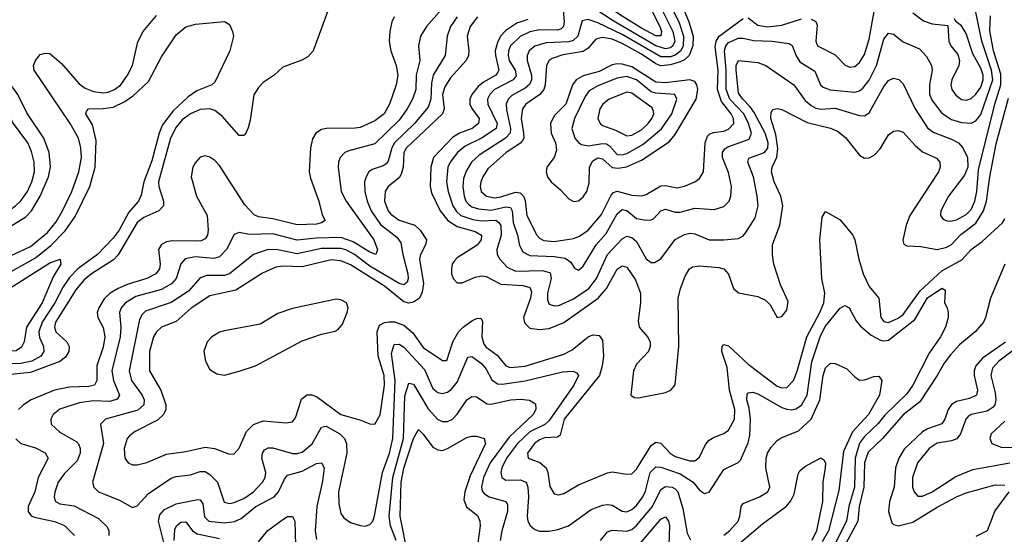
# Model space of a CAD drawing. Header units: inches. Extents: x 501365 to 657855, y 482276 to 547543.
# Tile 42 of 256: x 530145 to 534207, y 497755 to 499878. Entities that reach past the tile are written whole.
import ezdxf

# ---------------------------------------------------------------- set-up
doc = ezdxf.new("R2010")
doc.units = ezdxf.units.IN
doc.header["$MEASUREMENT"] = 0
doc.layers.add('A5439', color=7, linetype='Continuous')

msp = doc.modelspace()

# ---------------------------------------------------------------- linework, layer by layer
at = {"layer": 'A5439', "color": 5}
for points, elevation in [([(531445.2, 499994.8), (531355.8, 499750), (531334.3, 499725.7), (531309.2, 499710.8), (531230, 499682), (531195.3, 499650), (531150, 499619.8), (531130, 499599.2), (531111.5, 499568.5), (531095.7, 499464.2), (531087.9, 499432.1), (531075.1, 499404.9), (531070, 499400.5), (531050, 499400.9), (530980.7, 499480.7), (530950, 499503.3), (530930, 499510.3), (530890, 499507.6), (530850, 499490.6), (530815.4, 499464.6), (530790, 499434.4), (530767.7, 499390), (530718.1, 499210), (530718.7, 499190), (530738.5, 499130), (530737.9, 499110), (530719, 499090), (530657.4, 499062.6), (530630, 499041.1), (530551.6, 498908.4), (530532.4, 498887.6), (530441, 498830), (530410, 498803.6), (530376.7, 498763.3), (530292.5, 498630), (530288.1, 498610), (530294.3, 498590), (530340.1, 498550), (530349.6, 498530), (530347.8, 498510), (530334.3, 498485.7), (530311.2, 498468.8), (530190, 498422.7), (530010, 498405.4)], 1880), ([(532855.8, 499990), (532905.2, 499870), (532923.3, 499810), (532922.7, 499770), (532906.5, 499730), (532887.8, 499712.2), (532870, 499703.8), (532830, 499691.5), (532790, 499688.6), (532770, 499696.2), (532710, 499735.9), (532630, 499780.7), (532590, 499797.4), (532550, 499805.5), (532521.9, 499798.1), (532490, 499761.2), (532470, 499746.8), (532386.1, 499733.9), (532341.3, 499718.7), (532329.5, 499710), (532319, 499690), (532312.5, 499610), (532306.8, 499590), (532290.6, 499569.4), (532232.6, 499530), (532219.9, 499510), (532213.6, 499470), (532223.5, 499410), (532224.5, 499390), (532219.9, 499380.1), (532211.5, 499368.5), (532152.3, 499330), (532077.1, 499262.9), (532055.3, 499230), (532048, 499210), (532045.4, 499190), (532049.6, 499170), (532070.5, 499150.5), (532104, 499144), (532130, 499147.2), (532190, 499166.3), (532210, 499164.1), (532223.4, 499150), (532230, 499132), (532237, 499070), (532278.9, 498990), (532290, 498976.6), (532307.2, 498967.2), (532350, 498963), (532430, 498975.4), (532454.2, 498985.8), (532490, 499010.1), (532545.2, 499074.8), (532585, 499155), (532594.6, 499165.4), (532610, 499170.7), (532670, 499155), (532710, 499151.8), (532730, 499157.1), (532790, 499193.5), (532810, 499194.6), (532855.6, 499184.4), (532888.1, 499191.9), (532930.7, 499209.3), (532950, 499223), (532965.8, 499250), (532973.6, 499370), (532982.7, 499397.3), (532992.5, 499407.5), (533007.1, 499412.9), (533050, 499419.1), (533070, 499426.8), (533090.7, 499450), (533090, 499470.6), (533080.5, 499490), (533040.7, 499540.7), (533024.2, 499590), (533026.3, 499670), (533014.2, 499765.8), (533018.8, 499790), (533030.6, 499810), (533130, 499882.7)], 2080), ([(532718.1, 500000), (532720.3, 499990), (532735.4, 499950), (532786.3, 499850), (532793.1, 499830), (532790, 499811.3), (532770, 499812.2), (532710, 499842.7), (532620, 499900), (532520.5, 499970), (532485, 500000)], 2020), ([(531928.1, 499970), (531823.5, 499850), (531798.1, 499810), (531790.1, 499770), (531796.1, 499710), (531780.4, 499650), (531779.5, 499590), (531765.3, 499550), (531743.7, 499510), (531710, 499464.4), (531610, 499366.8), (531502.3, 499337.7), (531486, 499330), (531467.2, 499310), (531460.1, 499290), (531459.5, 499270), (531471.6, 499170), (531491.5, 499130), (531605.5, 498970), (531621.3, 498930), (531614, 498910), (531590, 498918.8), (531521.4, 498961.4), (531470, 498979.5), (531370, 498977.4), (531290, 498968.7), (531190, 498994.9), (531092.5, 498992.5), (531050, 498999.8), (531030, 498992.3), (530998.8, 498930), (530970, 498900.2), (530946.6, 498893.4), (530870, 498899.9), (530827.7, 498892.3), (530809.3, 498870.7), (530790.9, 498810), (530771.4, 498788.6), (530730, 498765.2), (530623.5, 498736.5), (530581.2, 498710), (530564.1, 498690), (530557.1, 498670), (530562.4, 498610), (530559.6, 498570), (530525.7, 498430), (530532.2, 498390), (530556.1, 498330), (530547.8, 498312.2), (530517, 498303), (530450, 498306), (530390, 498298.3), (530310, 498271.6), (530283.2, 498250), (530273.2, 498230), (530275.5, 498210), (530310, 498176.3), (530378.3, 498138.3), (530388.2, 498128.2), (530394.7, 498110), (530394.7, 498090), (530382.1, 498057.9), (530330, 498005.7), (530303.4, 497970), (530289.6, 497929.6), (530287.5, 497910), (530292, 497892), (530310, 497880.4), (530370, 497873), (530470, 497820.8), (530505.8, 497785.8), (530513.1, 497770), (530512.9, 497750)], 1940), ([(532384.9, 499950), (532391.8, 499870), (532388.7, 499850), (532378.8, 499841.2), (532364.5, 499835.5), (532290, 499835.9), (532250, 499828.1), (532210, 499809.6), (532170.1, 499770), (532161.8, 499750), (532159.9, 499730), (532164.8, 499710), (532189.7, 499670), (532192.7, 499647.3), (532181.5, 499630), (532103.9, 499590), (532084, 499570), (532075.1, 499550), (532076.4, 499530), (532114.8, 499450), (532110.4, 499430), (532050, 499389.6), (531982.8, 499357.2), (531951.9, 499330), (531920.9, 499290), (531911.3, 499270), (531906, 499210), (531912.6, 499170), (531932.2, 499110), (531946.6, 499086.6), (531964.8, 499070), (532014.4, 499054.4), (532050, 499049.1), (532110, 499050.8), (532122.3, 499042.3), (532129.5, 499029.5), (532131, 498990), (532113.4, 498930), (532114.4, 498910), (532126.3, 498890), (532156.7, 498856.7), (532190, 498840.2), (532303.5, 498843.5), (532333.8, 498833.8), (532338, 498810), (532322.2, 498750), (532322.3, 498722.3), (532330, 498704.6), (532350, 498697.9), (532370, 498699.9), (532430, 498726.4), (532493.3, 498770), (532524.6, 498810), (532570.7, 498910), (532630, 498974.1), (532650, 498985.7), (532670, 498979.8), (532690, 498962.6), (532730, 498891.3), (532750, 498876.3), (532763.5, 498876.5), (532790, 498891.2), (532850, 498971.8), (532887.6, 498992.4), (532910, 498997.5), (532930, 498995.5), (532990, 498970.7), (533049.9, 498970.1), (533110, 498975.4), (533130, 498987.1), (533140.2, 498999.8), (533179.6, 499060.4), (533191.3, 499110), (533188.1, 499150), (533172.5, 499230), (533149.2, 499290), (533152.8, 499307.2), (533217.6, 499330), (533231.3, 499348.7), (533233.3, 499370), (533220.6, 499410), (533174.8, 499494.8), (533159.3, 499519.3), (533128, 499550), (533110, 499575.5), (533100.8, 499670), (533101, 499690), (533110, 499710.1), (533190, 499701.9), (533223.1, 499690), (533339, 499610), (533385, 499545), (533410, 499523.7), (533430, 499513.7), (533450, 499509), (533510, 499512.8), (533610, 499482.8), (533630, 499482), (533650, 499494.3), (533710, 499602.7), (533730, 499627.5), (533750, 499636.9), (533772.1, 499632.1), (533790, 499613.4), (533839.7, 499510), (533890, 499432.8), (533914.3, 499414.3), (533990, 499385.6), (534017.6, 499370), (534036.6, 499350), (534055, 499310), (534056.3, 499270), (534042.7, 499237.3), (533977, 499150), (533945.7, 499090), (533944.7, 499070), (533955.4, 499055.4), (533970, 499048.1), (533987.3, 499047.3), (534010, 499053), (534050, 499074.3), (534070, 499095.9), (534085.8, 499130), (534094.6, 499170), (534100.8, 499259.2), (534168.2, 499530), (534193.2, 499610), (534193.4, 499653.4), (534163.2, 499750), (534148, 499832), (534150, 499894.4)], 2040), ([(532815.2, 499970), (532866, 499866), (532884.1, 499810), (532882.6, 499770), (532872.7, 499750), (532850, 499732.3), (532830, 499724.8), (532790, 499725.1), (532630, 499816.9), (532530, 499865.2), (532490, 499879.2), (532466.2, 499873.8), (532448, 499810), (532428.2, 499791.8), (532410, 499786.9), (532317.1, 499782.9), (532270, 499768.5), (532246.9, 499750), (532238.5, 499730), (532238.9, 499710), (532256.5, 499650), (532256.3, 499630), (532248.5, 499611.5), (532230, 499596), (532175.1, 499564.9), (532160.3, 499550), (532152.5, 499530), (532153.2, 499506.8), (532170.3, 499430), (532168.7, 499410), (532149.8, 499390.2), (532041.2, 499318.8), (532009.2, 499290), (531986.5, 499253.5), (531976.4, 499223.6), (531973.6, 499190), (531979, 499150), (531985.8, 499130), (531996.6, 499116.6), (532010, 499106.8), (532037.8, 499097.8), (532090, 499092.2), (532150, 499106.4), (532170, 499103.4), (532177, 499090), (532181, 499041), (532199, 498990), (532207.1, 498947.1), (532221.3, 498921.3), (532250, 498905.7), (532350, 498901.6), (532394.8, 498894.8), (532418.2, 498878.2), (532433.6, 498853.6), (532450, 498844.9), (532470, 498862), (532523.2, 498950), (532564.3, 498995.7), (532610, 499076.8), (532630, 499095.1), (532650, 499090.9), (532690, 499058), (532730, 499051.2), (532750, 499052.8), (532761.3, 499058.7), (532790, 499090.1), (532810, 499096.4), (532850, 499083.9), (532870, 499083.8), (532930, 499100.1), (533010, 499095), (533050, 499107), (533072.4, 499130), (533079.4, 499150), (533082.1, 499190), (533070, 499248.3), (533044.8, 499310), (533044.7, 499330), (533054.3, 499345.7), (533066.1, 499353.9), (533154.9, 499385.1), (533163.6, 499410), (533152.2, 499450), (533132, 499490), (533075.4, 499550), (533059.9, 499590), (533060.2, 499670), (533053.4, 499750), (533058.8, 499770), (533070, 499784.4), (533110, 499802.3), (533130, 499802.7), (533172.3, 499792.3), (533249.5, 499789.4), (533319.8, 499779.8), (533332.5, 499772.5), (533348.8, 499728.8), (533364, 499704), (533426.1, 499666.1), (533448.9, 499610), (533459.9, 499599.9), (533489, 499589), (533590, 499579.4), (533610, 499585), (533624.2, 499595.8), (533650, 499628.3), (533679.8, 499690), (533710, 499798), (533730, 499822.7), (533750, 499818.6), (533790, 499786.7), (533857.5, 499757.5), (533886.3, 499726.3), (533906.3, 499690), (533910.1, 499670), (533898.2, 499610), (533898.9, 499570), (533910, 499544.8), (533950, 499492.1), (533990, 499466.3), (534030, 499454.8), (534070, 499451.6), (534090, 499460.4), (534110, 499486.6), (534160.2, 499630), (534155.1, 499670), (534114.1, 499790), (534090.3, 499909.7)], 2060), ([(532779, 499950), (532840.1, 499830), (532848, 499790), (532839.2, 499770), (532830, 499762.7), (532810, 499757.5), (532770.1, 499769.9), (532594.2, 499874.2), (532450, 499968.6)], 2040), ([(533410, 499880.6), (533430, 499870.9), (533435.5, 499855.5), (533429.1, 499790), (533436.5, 499770), (533510, 499733.1), (533550.1, 499690.1), (533570, 499682.2), (533590, 499685.7), (533610, 499701.4), (533630, 499734.4), (533650, 499797.4), (533677.4, 499950)], 2080), ([(533830, 499907), (533873.7, 499873.7), (533910, 499860.7), (533974.4, 499854.4), (533978.3, 499790), (533986.3, 499770), (534015.3, 499735.3), (534022.8, 499710), (534019.6, 499690), (533990.1, 499630), (533986.7, 499610), (533991.3, 499590), (534006.6, 499566.6), (534030, 499549), (534050, 499546.1), (534070, 499553.1), (534090, 499570.6), (534110, 499600.4), (534120.3, 499630), (534120.1, 499650), (534110, 499678.7), (534078, 499738), (534050, 499821.5), (534030, 499853.1), (534009, 499870), (534002.2, 499882.3)], 2080), ([(530110, 498906.1), (530190, 498942.3), (530259.6, 499000.4), (530295.2, 499044.8), (530322.2, 499090), (530360.4, 499170), (530388.7, 499250), (530399.3, 499310), (530397.3, 499350), (530388, 499390), (530353, 499450), (530204.2, 499670), (530201.9, 499690), (530209.9, 499710.1), (530230, 499734.5), (530250, 499740.5), (530270, 499738.2), (530317.3, 499697.3), (530390, 499613.8), (530415.5, 499595.5), (530450, 499582.3), (530490, 499577.1), (530510, 499579.7), (530536.5, 499590), (530562.5, 499610), (530590.3, 499650), (530609.9, 499690), (530633, 499787), (530654.5, 499830), (530710, 499895.6)], 1880), ([(530110, 498839.6), (530210, 498895.6), (530273.2, 498946.8), (530333.1, 499006.9), (530373.4, 499066.6), (530434.3, 499190), (530456.3, 499270), (530460.2, 499380.2), (530444.8, 499444.8), (530418.2, 499490), (530420, 499500), (530429, 499510), (530490, 499511.6), (530530, 499518.1), (530579.3, 499540.7), (530614.3, 499565.7), (530677, 499623), (530730, 499725.7), (530790, 499816.4), (530830, 499848.4), (530870, 499860.3), (530990, 499871.3), (531010, 499858), (531022.8, 499830), (531026.8, 499810), (531012, 499750), (530950, 499620.5), (530937.1, 499610), (530875.2, 499584.8), (530839.7, 499560.3), (530777.8, 499502.2), (530734.8, 499445.2), (530720.1, 499410), (530690, 499296.5), (530657, 499210), (530645.7, 499154.3), (530635.3, 499130), (530595.6, 499084.4), (530556, 499010), (530530, 498977), (530466.5, 498910), (530385.4, 498850), (530350, 498815.2), (530324.1, 498775.9), (530290.6, 498710), (530237.4, 498630), (530223.5, 498590), (530226.7, 498566.7), (530242.7, 498530), (530244.5, 498510), (530232, 498490), (530194.4, 498470), (530150, 498460.2), (530110, 498458.1)], 1860), ([(531690.2, 499890), (531680.9, 499870), (531671.5, 499830), (531669.5, 499790), (531676, 499750), (531697.7, 499690), (531704.8, 499650), (531697.6, 499610), (531670.5, 499530), (531648.6, 499490), (531610, 499460.5), (531550, 499434.2), (531529.6, 499430.4), (531410.6, 499429.4), (531390, 499425.6), (531366.2, 499410), (531353.6, 499386.4), (531344.6, 499350), (531339.5, 499250), (531344.5, 499224.5), (531379.4, 499130), (531393.4, 499073.4), (531405.7, 499050), (531390, 499039.8), (531370, 499034.3), (531290, 499031.7), (531190, 499056.5), (531130, 499065.1), (531112.7, 499072.7), (531074.1, 499114.1), (530970, 499276.7), (530950, 499297.9), (530930, 499311.1), (530910, 499316.3), (530890, 499311.3), (530870, 499289.8), (530859.6, 499270), (530853, 499230), (530875.1, 499150), (530918.4, 499070), (530923.1, 499010), (530919.3, 498990), (530910, 498974.2), (530894, 498966), (530876, 498964), (530773.9, 498966.1), (530750, 498961.5), (530730, 498951.5), (530718.2, 498930), (530724.6, 498870), (530721.5, 498850), (530707, 498830), (530669.8, 498810.2), (530592.6, 498787.4), (530550.9, 498770), (530518.2, 498750), (530493.6, 498726.4), (530470.9, 498690), (530465.2, 498670), (530467.2, 498650), (530490, 498609.1), (530496.4, 498570), (530490, 498527.4), (530463.8, 498450), (530463.3, 498390), (530454.3, 498370), (530430, 498364.6), (530350, 498362.1), (530289.2, 498350), (530192.8, 498310), (530160.9, 498290), (530140.5, 498270)], 1920), ([(531949.6, 499890.4), (531922.3, 499850), (531908.3, 499810), (531900.1, 499730), (531850.3, 499649.7), (531844.1, 499615.9), (531841.2, 499550), (531830, 499517.6), (531774.1, 499450), (531691.7, 499370), (531681, 499350), (531664.8, 499295.2), (531656.8, 499283.2), (531645.2, 499274.8), (531599.3, 499260.7), (531585.5, 499250), (531573.8, 499230), (531568.1, 499210), (531568.4, 499170), (531578.4, 499130), (531595, 499090), (531633.1, 499033.1), (531700.5, 498980.5), (531717.8, 498957.8), (531725.3, 498910), (531746.3, 498830), (531748.3, 498810), (531744.1, 498795.9), (531730, 498784.8), (531710, 498790.3), (531590, 498862), (531526.2, 498910), (531490, 498928.7), (531470, 498933.9), (531390, 498934), (531290, 498912.1), (531210, 498928.6), (531170, 498930.3), (531109.7, 498910.3), (531010, 498829.5), (530990, 498823.1), (530917, 498823), (530890, 498813.1), (530841.3, 498758.7), (530770, 498711.1), (530664.6, 498675.4), (530650, 498662.6), (530639.2, 498640.8), (530596.1, 498430), (530606.2, 498390), (530650.9, 498330), (530658.3, 498310), (530656.8, 498290), (530632.1, 498267.9), (530499.6, 498230), (530478.4, 498210), (530490.5, 498130), (530446, 497970), (530450.2, 497950), (530470.7, 497930.7), (530556.2, 497896.2), (530610, 497866.5), (530630, 497872.6), (530676.6, 497923.4), (530770, 497986.5), (530790, 497993.3), (530850, 498000.6), (530890, 498015.1), (530910, 498013.9), (530930, 498002), (530960.7, 497970), (530988.6, 497888.6), (531010, 497882.4), (531030, 497886), (531070, 497903.5), (531109.9, 497930), (531147.3, 497970), (531157.5, 497990), (531160.3, 498010), (531144.5, 498070), (531146.1, 498090), (531155.5, 498104.5), (531170, 498112.5), (531190, 498112.7), (531270, 498088), (531290, 498088.2), (531310, 498094.5), (531351.5, 498128.5), (531390, 498197.1), (531410, 498201.1), (531465.9, 498170), (531485.7, 498150), (531493.9, 498130), (531494.4, 498090), (531460.8, 497930), (531461, 497881), (531470, 497841.7), (531482.8, 497822.8), (531510, 497803.7), (531550, 497791.4), (531570, 497789.5), (531590, 497795.6), (531601.3, 497810), (531608.7, 497831.3), (531642.3, 498010), (531670.4, 498090), (531684.5, 498150), (531693.7, 498390), (531678.4, 498501.7), (531690, 498538), (531710, 498539.6), (531730, 498526.8), (531815, 498435), (531850, 498356.8), (531870, 498339.8), (531890, 498335.6), (531910, 498341.2), (531926.4, 498353.6), (531950, 498383.3), (531993.4, 498486.6), (532010, 498488.6), (532050, 498459.6), (532070, 498436.3), (532092.7, 498392.7), (532116.4, 498376.4), (532135, 498375), (532230, 498388.8), (532385.1, 498425.1), (532428.4, 498428.4), (532441.8, 498421.8), (532450.2, 498410), (532431.8, 498370), (532330, 498225.1), (532311.6, 498208.4), (532250, 498177.8), (532199.5, 498130), (532153.8, 498070), (532134.3, 498030), (532130.1, 498010.1), (532134.3, 497990), (532150, 497978.6), (532210, 497980.3), (532234.8, 497970), (532241.4, 497950), (532244.3, 497910), (532239.1, 497830), (532241.6, 497810), (532251, 497791), (532270, 497775.3), (532290, 497768.9), (532330, 497768.4), (532364.9, 497775.1), (532409.9, 497790.1), (532502.9, 497857.1), (532550, 497875.8), (532570, 497878.6), (532590, 497875.3), (532631.1, 497851.1), (532650, 497848.7), (532670, 497857.1), (532690, 497874.8), (532716.5, 497910), (532727.2, 497932.8), (532745.5, 498010), (532770, 498033.6), (532790, 498032.6), (532870, 498004.6), (532922.9, 497970), (532950, 497937.6), (532970, 497923.1), (532990, 497928.8), (533050, 498022.4), (533108.7, 498051.3), (533118.6, 498061.4), (533150, 498132.6), (533157, 498163), (533160.1, 498230), (533155.1, 498275.1), (533145.1, 498310), (533145.9, 498334), (533150, 498339.6), (533170, 498341.9), (533190, 498334.4), (533290, 498278.7), (533310, 498271.6), (533330, 498268.4), (533347.4, 498272.6), (533370, 498288.3), (533393.7, 498330), (533413.2, 498466.8), (533446.9, 498570), (533467.7, 498612.3), (533530, 498688.6), (533550, 498699.3), (533567, 498690), (533596.2, 498636.2), (533614.4, 498614.4), (533657.3, 498577.3), (533696.2, 498556.2), (533710, 498553), (533730, 498556.1), (533838.7, 498641.3), (533890, 498731.3), (533950, 498770.1), (533962.8, 498762.8), (533960.3, 498710), (533971.8, 498690), (533976, 498670), (533975.6, 498650), (533965.2, 498610), (533943.5, 498570), (533896.8, 498503.2), (533830.1, 498370), (533805.3, 498334.7), (533713.7, 498246.3), (533686.9, 498213.1), (533630, 498158.5), (533610, 498131.2), (533592.2, 498070), (533588.8, 497950), (533565.2, 497870), (533555.9, 497810), (533510, 497717.8)], 1960), ([(532034.3, 499890), (532003, 499850), (531990.5, 499810), (531998.5, 499750), (531996.6, 499730), (531986.4, 499710), (531921.9, 499638.1), (531898.4, 499601.6), (531889.6, 499570), (531896.1, 499510), (531888.9, 499490), (531740.4, 499350), (531730.1, 499330), (531727, 499270), (531719.3, 499240.6), (531710, 499225.7), (531665.5, 499190), (531652.5, 499170), (531650.5, 499130), (531665.6, 499090), (531675.7, 499075.7), (531710, 499050.9), (531775.7, 499030), (531797.4, 499010), (531823.3, 498970), (531819.6, 498950), (531799.1, 498910), (531794.8, 498890), (531810.6, 498790), (531806.1, 498753.9), (531794.8, 498730), (531770, 498712.7), (531750, 498709.5), (531730, 498714), (531650, 498779.6), (531510, 498866.7), (531470, 498884.1), (531430, 498888.2), (531310, 498858.3), (531230, 498861.7), (531202.4, 498857.6), (531147.3, 498832.7), (531036.9, 498763.1), (530930, 498739.7), (530852, 498688), (530790, 498633.8), (530730, 498609.4), (530709.2, 498590.8), (530696.5, 498570), (530680.4, 498510), (530680.6, 498430), (530726.8, 498350), (530748, 498290), (530747.9, 498270), (530738.9, 498250), (530713.2, 498226.8), (530621.2, 498178.8), (530597.8, 498162.2), (530588.2, 498150), (530576.6, 498110), (530578.5, 498070), (530592.4, 498050), (530610, 498042), (530630, 498041.4), (530670, 498052.2), (530750, 498085.9), (530830, 498097.1), (530910, 498115), (530949.2, 498109.2), (531010, 498085.4), (531030, 498087.3), (531050, 498110.2), (531081.1, 498178.9), (531110, 498208.9), (531150, 498223.3), (531245, 498215), (531270, 498219.6), (531283.5, 498236.5), (531307.8, 498312.2), (531330, 498331.2), (531350, 498331.1), (531370, 498324), (531470, 498250.1), (531548, 498228), (531590, 498210.9), (531610, 498209.1), (531632.2, 498247.8), (531650.2, 498370), (531648.8, 498410), (531624.5, 498490), (531620.1, 498590), (531630, 498617.8), (531650, 498629.6), (531670, 498632.4), (531691.6, 498631.6), (531730, 498618.3), (531766.9, 498586.9), (531810, 498525.3), (531890, 498472.9), (531907.3, 498472.7), (531931.5, 498550), (531956, 498590), (531974.7, 498610), (532010, 498635.5), (532030, 498645.1), (532047.1, 498647.1), (532055.1, 498635.1), (532051.8, 498570), (532060.4, 498540.4), (532070, 498526.7), (532115, 498495), (532150, 498451), (532170, 498444), (532230, 498448.3), (532390, 498498.7), (532424.3, 498515.7), (532490, 498569.6), (532510, 498578.2), (532535.9, 498575.9), (532550, 498555.8), (532553.5, 498490), (532548.5, 498450), (532536.8, 498410), (532391.1, 498230), (532375.5, 498164.5), (532364, 498156), (532310, 498153.3), (532290, 498145.7), (532268.4, 498130), (532240.4, 498090), (532242.4, 498070), (532291.6, 498051.6), (532317, 498030), (532324.3, 498010), (532332.6, 497952.6), (532350, 497922.7), (532370, 497918.4), (532390, 497923.8), (532450, 497959.5), (532570, 498008.9), (532590, 498012.5), (532650, 498003.2), (532670, 498004.7), (532690, 498023.8), (532750, 498121.9), (532770, 498135.6), (532790.7, 498130.7), (532829.1, 498090), (532850, 498076.6), (532910, 498058), (532930, 498057.8), (532950, 498073.6), (532974.7, 498125.3), (532990, 498143.8), (533010, 498156.4), (533050, 498171.4), (533070, 498185.5), (533093.5, 498230), (533095.8, 498270), (533073, 498350), (533063.9, 498443.9), (533042.3, 498510), (533043.7, 498530), (533050, 498539), (533070, 498533.5), (533150, 498457.7), (533270, 498366.5), (533290, 498359.5), (533310, 498361), (533337.1, 498390), (533352.3, 498427.7), (533391.9, 498570), (533446.8, 498670), (533462.2, 498710), (533466.2, 498750), (533455, 498810), (533445.5, 498970), (533455.7, 499064.3), (533470, 499087), (533530, 499052), (533582.4, 498990), (533590.8, 498970.8), (533607.3, 498890), (533625.2, 498830), (533650, 498777.5), (533690.1, 498730), (533698.2, 498650), (533710, 498632.9), (533730, 498628.8), (533770, 498646.5), (533790, 498662.5), (533860.3, 498759.7), (533950, 498842.5), (534031.9, 498888.1), (534070.3, 498930), (534116.2, 498963.8), (534199.2, 499040.8), (534210, 499056.3)], 1980), ([(532241.2, 499878.8), (532196.5, 499863.5), (532150, 499834.1), (532129.1, 499810), (532115.9, 499784.1), (532107.3, 499750), (532107.4, 499730), (532121.4, 499670), (532118, 499662), (532110.1, 499650), (532059.2, 499620.8), (532037.2, 499602.8), (532010.1, 499570), (532001.8, 499550), (532001.7, 499530), (532010, 499511.7), (532040.9, 499470), (532038.5, 499450), (532011.4, 499430), (531959.2, 499410), (531930, 499392.3), (531852.4, 499310), (531841.1, 499270), (531838.8, 499190), (531844.1, 499164.1), (531879.9, 499090), (531910.8, 499050), (531950, 499024.8), (532024.3, 499004.3), (532050.7, 498990), (532049.2, 498970), (532032.2, 498947.8), (531950, 498895.7), (531937.5, 498882.5), (531929.6, 498870), (531926, 498850), (531926.8, 498830), (531934, 498810), (531950, 498793.4), (531970, 498792.1), (532024.3, 498815.7), (532050, 498821.5), (532070, 498818.8), (532130, 498787.5), (532221.6, 498781.6), (532250, 498773.2), (532256.3, 498756.3), (532253.1, 498730), (532224.2, 498650), (532227.3, 498627.3), (532250, 498606.2), (532290, 498600.9), (532330, 498604.7), (532390, 498628.5), (532531.1, 498728.9), (532566.2, 498770), (532610, 498849.4), (532630, 498863.5), (532650, 498857.7), (532685.2, 498805.2), (532705.9, 498750), (532706.1, 498710), (532696.4, 498636.4), (532700.4, 498610), (532735.5, 498570), (532745.7, 498550), (532746.3, 498530), (532738.8, 498510), (532690, 498456.7), (532677.3, 498430), (532666.5, 498330), (532679.9, 498319.9), (532698.5, 498318.5), (532810, 498339.8), (532831.9, 498350), (532848.7, 498371.3), (532864.7, 498530), (532861.7, 498730), (532871, 498770), (532890, 498819.6), (532909, 498851), (532921.2, 498858.8), (532950, 498862.2), (533030, 498856.6), (533050, 498850.1), (533068.7, 498828.7), (533089.7, 498769.7), (533110, 498751.8), (533190, 498736.1), (533221.9, 498721.9), (533241.6, 498701.6), (533270, 498650.3), (533290, 498654), (533310, 498679.5), (533316.1, 498716.1), (533284.1, 498784.1), (533256.7, 498870), (533250.4, 498910), (533251.1, 498950), (533280.9, 499030), (533292.9, 499110), (533285.3, 499150), (533258, 499210), (533246.8, 499250), (533249.4, 499270), (533268.8, 499311.2), (533273, 499347), (533264.7, 499404.7), (533243.6, 499470), (533245.1, 499494.9), (533252.6, 499507.4), (533270, 499512.1), (533290, 499507.6), (533394, 499454), (533490.4, 499430.4), (533518.4, 499418.4), (533552.3, 499392.3), (533610, 499319), (533630, 499307.2), (533650, 499308), (533670, 499318.9), (533694.7, 499345.3), (533730, 499403.6), (533750, 499418.5), (533770, 499420.7), (533790, 499414), (533839.5, 499359.5), (533870, 499333.1), (533927.5, 499307.5), (533941.7, 499290), (533942.5, 499270), (533935.1, 499250), (533816.9, 499070), (533802.1, 499030), (533788.9, 498968.9), (533792.7, 498952.7), (533804.9, 498944.9), (533863.1, 498943.1), (533930, 498930.6), (533970, 498940.5), (533990, 498951.2), (534028.1, 498991.9), (534090, 499038.5), (534122.1, 499090), (534134.4, 499130), (534147.4, 499230), (534173.3, 499366.7), (534225.2, 499554.8)], 2020), ([(533150, 499886.1), (533190, 499856), (533230, 499848.3), (533290, 499855.4), (533370, 499881.2)], 2080), ([(530000, 498946.5), (530010, 498953.1), (530070, 499003.1), (530170, 499065.2), (530194.2, 499090), (530230, 499150.7), (530263.6, 499230), (530271.9, 499271.9), (530266.5, 499330), (530244, 499390), (530174.6, 499494.6), (530136.9, 499570), (530100.1, 499620.1), (530037.8, 499690), (530000, 499719.5)], 1920), ([(530000, 499015.5), (530045.9, 499054.1), (530127.8, 499110), (530150, 499131.1), (530177.6, 499170), (530194.9, 499210), (530205.4, 499250), (530204.8, 499290), (530194.1, 499334.1), (530178.3, 499370), (530114.9, 499454.9), (530070, 499569.8), (530027.7, 499630), (530000, 499659.3)], 1940), ([(530000, 498717.8), (530058, 498742), (530270, 498875.4), (530312, 498890), (530314.3, 498870), (530282.5, 498817.5), (530237.8, 498710), (530172.8, 498610), (530163.3, 498550), (530153.1, 498526.9), (530130, 498512.6), (530110, 498510.6), (530030, 498517.4), (530000, 498509)], 1840), ([(534210.1, 498870), (534150.8, 498730), (534130.1, 498650), (534120.8, 498630), (534087.7, 498590), (534022.7, 498537.3), (533984.7, 498495.3), (533958.6, 498461.4), (533930.2, 498409.8), (533858.6, 498301.4), (533790, 498248.5), (533705.1, 498150), (533645.7, 498094.3), (533630.9, 498050), (533627.6, 497950), (533608.1, 497870), (533602.8, 497810), (533542.8, 497697.2)], 1980), ([(534212.7, 498547.3), (534117.8, 498482.2), (534090.1, 498450), (534082.9, 498430), (534082.6, 498410), (534096.3, 498350), (534092.3, 498330), (534063.9, 498316.1), (534010, 498302.8), (533989.4, 498290.6), (533975.5, 498270), (533962.1, 498230), (533948.9, 498211.1), (533890, 498190.3), (533870, 498178.1), (533794.1, 498105.9), (533771.6, 498070), (533758.8, 498030), (533752.2, 497950), (533733.8, 497890), (533728.8, 497850), (533743, 497803), (533750, 497795.2), (533770, 497790.1), (533830, 497806.1), (533930, 497867.4), (534010, 497910.5), (534050, 497925.9), (534170, 497959.2), (534210, 497957.5)], 2020), ([(534244.8, 498515.2), (534184.4, 498470), (534158.9, 498441.1), (534151.7, 498410), (534170, 498338.7), (534172.6, 498310), (534168.3, 498290), (534160.8, 498279.2), (534136.5, 498263.5), (534070.3, 498250), (534058.5, 498241.5), (534048, 498230), (534026.9, 498170), (534011.1, 498148.9), (533990, 498140.8), (533930, 498131.9), (533897, 498110), (533849.3, 498050), (533828.8, 497990), (533828.5, 497950), (533835.3, 497930), (533850, 497913.1), (533870, 497913.2), (533910, 497930.1), (534006.7, 497993.3), (534077.7, 498022.3), (534230, 498050.7)], 2040), ([(533050, 497751.6), (533073.9, 497770), (533109.3, 497810), (533116.7, 497830), (533122.2, 497870), (533130, 497882.7), (533196.9, 497910), (533231.1, 497930), (533240.4, 497950), (533223.4, 498030), (533224.3, 498070), (533230.9, 498090), (533245.4, 498114.6), (533270, 498142.5), (533286.5, 498153.5), (533358, 498182), (533410.2, 498229.8), (533446.3, 498310), (533459.6, 498410), (533470, 498441.7), (533490, 498461.1), (533510, 498459.6), (533557.8, 498437.8), (533590, 498404.9), (533610, 498391.6), (533630, 498393), (533670, 498406.4), (533690, 498407.2), (533701.8, 498390), (533692.1, 498330), (533647.2, 498250), (533581.4, 498178.6), (533543.6, 498096.4), (533524.4, 497935.6), (533481.5, 497770), (533455.5, 497724.5)], 1940), ([(531698, 497730), (531675.1, 497790), (531669.4, 497830), (531684.1, 497990), (531727.8, 498150), (531733.3, 498326.7), (531750, 498378.4), (531770, 498375.1), (531830, 498272.9), (531870, 498229.5), (531890, 498220.1), (531910, 498221), (531930, 498230.7), (531949.3, 498250.7), (531990, 498309.4), (532010, 498323.2), (532030, 498321.8), (532074.1, 498294.1), (532090, 498292.7), (532169.5, 498309.5), (532212.7, 498312.7), (532248.9, 498308.9), (532273.1, 498293.1), (532274.6, 498270), (532263.5, 498250), (532163.8, 498156.2), (532086.7, 498050), (532058.5, 497990), (532050.5, 497950.5), (532053.2, 497933.2), (532062.1, 497922.1), (532082.4, 497910), (532150.5, 497890.5), (532157.9, 497877.9), (532158.2, 497850), (532134.2, 497770), (532127.6, 497730)], 1940), ([(534210, 498221.9), (534152.4, 498170), (534147, 498150), (534155.5, 498130), (534194.4, 498114.4), (534293, 498113)], 2060), ([(531746.7, 497670), (531714.8, 497830), (531718.9, 497970), (531730, 498027.9), (531770, 498150.3), (531790, 498187.1), (531810, 498168.9), (531850, 498115.5), (531870, 498103.5), (531890, 498101.1), (531910, 498108.8), (531990, 498154.6), (532010, 498159.7), (532030, 498160.7), (532061.3, 498150), (532066.5, 498130), (532003.2, 497996.8), (531981.6, 497930), (531977.7, 497897.7), (531988.5, 497868.5), (532033.3, 497833.3), (532043.2, 497810), (532044.5, 497790), (532033.3, 497710)], 1920), ([(530128.6, 498148.6), (530149.6, 498129.6), (530210, 498111.6), (530250, 498092), (530262, 498070), (530221, 497990), (530207.2, 497930), (530179.8, 497870), (530180.1, 497850), (530192.1, 497832.1), (530205.4, 497825.4), (530287.9, 497807.9), (530330, 497791.2), (530371.7, 497750)], 1920), ([(530757.9, 497650), (530717.8, 497810), (530723.7, 497836.3), (530742.8, 497857.2), (530790, 497881.3), (530879.4, 497899.4), (530890, 497897.6), (530900.8, 497880.8), (530908, 497828), (530925, 497810), (530990, 497802), (531031.6, 497808.4), (531059.2, 497820.8), (531119.3, 497870), (531195, 497910), (531212.8, 497930), (531237, 497982.9), (531250, 497998.8), (531310, 498015.5), (531370, 498047.3), (531390.8, 498050.8), (531400.5, 498030), (531394.3, 497974.3), (531370.5, 497870), (531364.6, 497770), (531370, 497734.4)], 1940), ([(533118.2, 497721.8), (533210, 497798.5), (533309.1, 497870.9), (533327.2, 497892.8), (533339.6, 497920.4), (533356.6, 498003.4), (533363.2, 498016.8), (533384.3, 498035.7), (533450.3, 498070.3), (533462.3, 498062.3), (533468.9, 498050), (533468.4, 498030), (533458.3, 497970), (533456.5, 497890), (533432.6, 497770), (533413.1, 497730)], 1920), ([(532541.1, 497730), (532570, 497765.2), (532590, 497772.9), (532650, 497768.6), (532670, 497775.7), (532690, 497792), (532755.5, 497870), (532790, 497940.1), (532810, 497953.1), (532836.9, 497950), (532850, 497943.1), (532860.8, 497930), (532881.6, 497861.6), (532899.4, 497759.4), (532912.3, 497732.3)], 1940), ([(534226.4, 497930), (534167.6, 497852.4), (534136.8, 497770), (534090, 497746.3)], 2020), ([(530782.1, 497730), (530784.8, 497775.2), (530792.5, 497790), (530810, 497805.2), (530830, 497806.9), (530857.8, 497770), (530876.8, 497756.8), (530970, 497738.6)], 1920), ([(531130, 497724.3), (531169.1, 497770.9), (531230, 497816.4), (531250, 497828.4), (531270, 497828.9), (531280.2, 497810), (531282.7, 497710)], 1920), ([(532690, 497699.3), (532790, 497817.8), (532810, 497827.5), (532821.3, 497810), (532825.5, 497790), (532823.6, 497710)], 1920)]:
    msp.add_lwpolyline(points, dxfattribs=dict(at, elevation=elevation))
for points, elevation in [([(532610, 499696.4), (532590, 499691.9), (532535.3, 499664.7), (532470, 499646.1), (532441.3, 499630), (532426.1, 499610), (532398.2, 499530), (532350, 499481.2), (532334.3, 499450), (532337.5, 499410), (532355.1, 499370), (532359.4, 499340.6), (532349.7, 499310.3), (532320.5, 499270), (532316.8, 499250), (532322.1, 499230), (532337.7, 499210), (532376.6, 499176.6), (532410, 499138.6), (532430, 499128.4), (532450, 499131.7), (532470, 499147.7), (532484.8, 499170), (532494.1, 499205.9), (532495.6, 499270), (532510, 499296.1), (532530, 499308), (532550, 499303.8), (532590, 499268.9), (532613.9, 499266.1), (532648.9, 499271.1), (532710, 499298.3), (532825, 499375), (532850, 499405.3), (532935.5, 499550), (532942.3, 499590), (532938.9, 499610), (532930, 499623.4), (532909.9, 499629.9), (532810, 499617.8), (532770, 499620.3), (532670, 499683.4), (532630, 499695.3)], 2120), ([(532650, 499644.3), (532610, 499637.6), (532530, 499605.7), (532495, 499585), (532478.1, 499561.9), (532434.1, 499470), (532423.3, 499430), (532435.6, 499390), (532450, 499371), (532462.9, 499362.9), (532490, 499357.3), (532550, 499367.4), (532565.6, 499365.6), (532578.1, 499358.1), (532610, 499321.5), (532630, 499320.2), (532650, 499326.3), (532716.3, 499363.7), (532792.4, 499427.5), (532835.8, 499490), (532856.6, 499550), (532847.3, 499570), (532770, 499574.9), (532750, 499581), (532690, 499630.4)], 2140), ([(532650, 499578.7), (532576.9, 499550), (532550.9, 499530), (532538.4, 499510), (532530.9, 499470), (532539.3, 499450), (532550, 499441.9), (532603.1, 499423.1), (532650, 499399.1), (532670, 499401.9), (532710, 499423.7), (532738.2, 499450), (532753.5, 499470), (532761.1, 499490), (532760, 499500), (532754.1, 499514.1), (532670, 499575)], 2160), ([(531450, 498725.6), (531270, 498686.5), (531210, 498666), (531137.2, 498622.8), (530990, 498595.1), (530970, 498589.3), (530937.7, 498570), (530918.8, 498550), (530905.1, 498510), (530911, 498470), (530930, 498435.6), (530958, 498418), (530990, 498411.9), (531050, 498428.9), (531118.5, 498450), (531310, 498554), (531390, 498581), (531446.5, 498593.5), (531459.3, 498600.7), (531477.3, 498622.7), (531496.7, 498670), (531499.9, 498690), (531493.6, 498710), (531470, 498722.9)], 2020)]:
    msp.add_lwpolyline(points, close=True, dxfattribs=dict(at, elevation=elevation))

doc.saveas('drawing.dxf')
